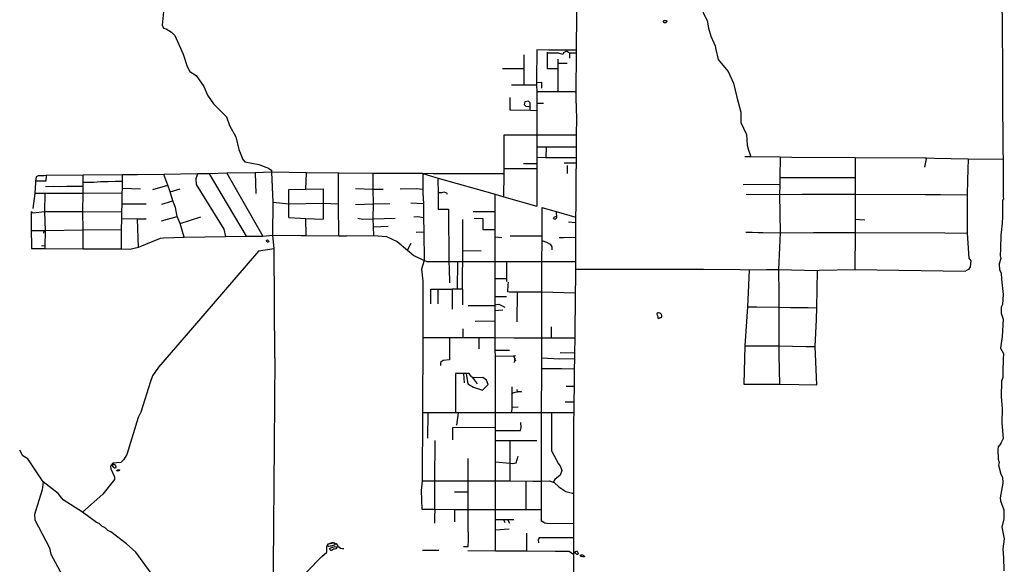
# Model space of a CAD drawing. Header units: millimetres. Extents: x 35 to 72953, y -43 to 70184.
# Tile 3 of 204: x 35 to 10549, y 7882 to 13694. Entities that reach past the tile are written whole.
import ezdxf

# ---------------------------------------------------------------- set-up
doc = ezdxf.new("R2010")
doc.units = ezdxf.units.MM
doc.layers.add('roads_3', color=3, linetype='Continuous')
doc.layers.add('water', color=7, linetype='Continuous')

msp = doc.modelspace()

# ---------------------------------------------------------------- linework, layer by layer
at = {"layer": 'roads_3'}
for points in [[(7296.49, 14409.47), (7309.21, 14116.03), (7304.23, 13881.94), (7332.47, 13767.26), (7375.88, 13685.91), (7389.95, 13604.74), (7413.82, 13518.67), (7461.62, 13413.59), (7470.12, 13377.32), (7495.17, 13270.19), (7543.17, 13208), (7600.88, 13141.03), (7658.55, 13016.86), (7692, 12868.7), (7735.34, 12706.32), (7735.09, 12597.03), (7763.45, 12534.89), (7797.1, 12467.98), (7802.22, 12353.24), (7816.35, 12300.78), (7834.93, 12252.96), (7840.36, 12233.44)], [(10513.44, 14460.9), (10526.75, 13663.13), (10528.48, 13115.88), (10529.3, 12913.48), (10533.62, 12291.64), (10535.62, 12206.06), (10538.5, 11804.13), (10539.39, 11781.41), (10530.78, 11769.01), (10531.18, 11593.32), (10528.01, 11520.84), (10514.32, 11424.32), (10512.76, 11399.6), (10508.88, 11251.64), (10506.27, 11175.49), (10513.85, 11144.99), (10495.9, 11089.05), (10498.41, 11025.65), (10516.1, 10992.58), (10518.51, 10926.51), (10538.57, 10761.31), (10528.16, 10654.7), (10515.46, 10626.79), (10515.32, 10560.73), (10535.59, 10499.73), (10527.57, 10314.3), (10509.57, 10189.86), (10539.95, 10131.38), (10537.27, 10066.1), (10532.59, 9943.74), (10535, 9875.57), (10519.82, 9836.8), (10514.29, 9669.33), (10526.69, 9542.94), (10523.83, 9390.09), (10536.15, 9224.91), (10511.69, 9174.08), (10510.64, 9171.31), (10484.14, 9137.01), (10478.51, 9107.98), (10484.34, 9004.44), (10493.81, 8970.05), (10487.98, 8938.37), (10511.59, 8842.88), (10528.81, 8813.7), (10535.11, 8749.95), (10534.92, 8749.5), (10504, 8590.28), (10508, 8558.24), (10542.93, 8462.07), (10544.53, 8366.08), (10524.05, 8277.22), (10549.21, 8155.24), (10533.79, 8048.53), (10536.23, 7992.66), (10537.27, 7990.78), (10538.81, 7958.07), (10545.03, 7814.08)], [(5951.75, 7793.94), (5952.31, 7987.03), (5952.56, 8165.82), (5952.74, 8315.46), (5952.82, 8387.07), (5953.05, 8632.7), (5953.95, 9422.24), (5954.89, 9499.16), (5956.31, 9613.21), (5958.32, 9777.81), (5960.57, 9965.91), (5961.87, 10072.98), (5962.69, 10136.05), (5964.69, 10298.77), (5970.59, 10779.37), (5972.48, 10932.44), (5973.76, 11032.53), (5973.96, 11111.23), (5974.7, 11373.38), (5974.87, 11442.65), (5975.16, 11526.12), (5975.29, 11578.99), (5975.31, 11586.31), (5976.26, 11704.47), (5977.64, 11881.59), (5978.89, 12045.64), (5979.85, 12163.58), (5980.26, 12218.89), (5981.12, 12335.6), (5982.1, 12464.85), (5983.47, 12640.31), (5976.45, 12856.25), (5976.99, 12922.76), (5980.65, 13337.42), (5980.92, 13369.23), (5987.84, 14149.12)], [(1569.74, 13778.4), (1556.58, 13636.11), (1569.23, 13603.04), (1597.15, 13595.43), (1655.38, 13559.68), (1690.87, 13526.54), (1779.2, 13325.55), (1824.51, 13193.4), (1852.3, 13140.01), (1918.26, 13099.14), (2001.74, 12979.52), (2039.52, 12887.96), (2102.79, 12796.34), (2242.1, 12658.72), (2274.78, 12564.63), (2343.07, 12442.51), (2373.18, 12307.86), (2416.03, 12203.54), (2438.79, 12175.54), (2588.53, 12147.19), (2690.09, 12108.78), (2728.07, 12085.84)], [(5555.51, 13370.28), (5555.18, 13052.38), (5555.11, 13021.79), (5555.06, 13004.61), (5555.13, 12994.96), (5555.8, 12923.47), (5555.98, 12803.87), (5556.06, 12722.62), (5556.36, 12465.35), (5556.51, 12336.21), (5556.7, 12224.81), (5556.81, 12154.65), (5556.87, 12102.11), (5556.92, 12046.91), (5557.39, 11704.84)], [(5980.92, 13369.23), (5686.05, 13369.96), (5555.51, 13370.28)], [(5980.65, 13337.42), (5916.37, 13337.58), (5904.76, 13337.61), (5873.76, 13356.97), (5842.76, 13341.53), (5834.97, 13322.26), (5788.47, 13337.89), (5699.84, 13338.11), (5672.19, 13338.18)], [(5421.57, 12995.19), (5420.71, 13066.91), (5420.49, 13169), (5420.12, 13319.52)], [(5784.18, 13168.09), (5735.76, 13168.21), (5671.76, 13168.37), (5672.19, 13338.18), (5672.2, 13345.83)], [(5783.58, 12923.12), (5783.89, 13048.49), (5784.18, 13168.09), (5784.25, 13195.13), (5784.33, 13226.17), (5784.44, 13272.28)], [(5904.76, 13337.61), (5904.63, 13283.51)], [(5420.49, 13169), (5191.03, 13169.57)], [(5881.27, 13225.71), (5784.33, 13226.17)], [(5555.13, 12994.96), (5421.57, 12995.19), (5343.98, 12995.27), (5286.96, 12995.42)], [(5555.11, 13021.79), (5605.43, 13025.76), (5605.27, 12964.02)], [(5556.06, 12722.62), (5484.51, 12723.9), (5279.11, 12727.75), (5272.03, 12727.87), (5271.62, 12864.55)], [(5976.99, 12922.76), (5783.58, 12923.12), (5716.75, 12923.18), (5594.13, 12923.37), (5555.8, 12923.47)], [(5473.01, 12767.61), (5484.61, 12764.92), (5484.72, 12806.15), (5469.28, 12825.48), (5430.47, 12817.81), (5422.65, 12787.02), (5438.09, 12771.46), (5473.01, 12767.61)], [(5484.51, 12723.9), (5484.61, 12764.92)], [(5555.98, 12803.87), (5627.62, 12803.91)], [(5205.04, 11804.71), (5206.5, 12048.01), (5206.83, 12102.54), (5208.98, 12465.78)], [(5208.98, 12465.78), (5556.36, 12465.35), (5612.43, 12465.32), (5982.1, 12464.85)], [(5556.51, 12336.21), (5616.93, 12336.17), (5657.33, 12336.07), (5769.1, 12335.9), (5981.12, 12335.6)], [(5657.33, 12336.07), (5653.36, 12220.8)], [(5980.26, 12218.89), (5653.36, 12220.8), (5556.7, 12224.81)], [(7777.59, 12234.36), (7840.36, 12233.44), (8156.03, 12228.63), (8281.67, 12227.57), (8956.06, 12222.1), (9698.79, 12218.42), (9718.14, 12218.26), (9800.45, 12216.76), (10162.65, 12209.92), (10535.62, 12206.06)], [(8156.03, 12228.63), (8152.8, 12008.83), (8151.68, 11933.57), (8150.22, 11829.82), (8154.59, 11420.8), (8151.4, 11341.22), (8138.71, 11029.67), (8138.78, 11018.91), (8141.44, 10773.94), (8143.09, 10625.85), (8139.8, 10211.74), (8141.47, 10115.08), (8146.73, 9805.37)], [(8956.06, 12222.1), (8957.2, 12008.17), (8957.31, 11974.69), (8958.05, 11833.48), (8956.09, 11583.08), (8955.96, 11565.79), (8954.8, 11422.03), (8954.04, 11028.31)], [(9718.14, 12218.26), (9716.14, 12209.4), (9695.28, 12118.66)], [(10162.65, 12209.92), (10157.65, 11979.82), (10154.32, 11826.3), (10153.58, 11417.4), (10170.96, 11148.13), (10191.2, 11120.15), (10183.43, 11056.65), (10165.62, 11026.21), (10138.59, 11012.74)], [(5556.87, 12102.11), (5206.83, 12102.54)], [(5556.81, 12154.65), (5414.83, 12155)], [(5979.85, 12163.58), (5849.95, 12162.68)], [(5883.56, 12050.75), (5883.77, 12136.21)], [(211.29, 12018.2), (209.97, 12017.76), (205.01, 11969.78), (203.26, 11953.16), (198.02, 11843.44), (197.25, 11837.57), (176.46, 11677.13)], [(5206.5, 12048.01), (4450.06, 12050.28), (4338.39, 12050.69), (3807.57, 12052.2), (3446.67, 12055.83), (3439.22, 12055.85), (3096.26, 12059.33), (2728.02, 12065.56), (2550.24, 12058.4), (2245.41, 12056.71), (2057.43, 12049.7), (1933.01, 12050.06), (1574.83, 12043.44), (1294.25, 12039.37), (1132.72, 12037.07), (713.66, 12035.76), (317.43, 12029.3), (294.49, 12028.81), (261.92, 12027.36), (232.74, 12025.78), (211.29, 12018.2)], [(317.43, 12029.3), (314.14, 11970.56)], [(711.42, 11248.32), (711.91, 11446.51), (707.5, 11647.16), (713.08, 11840.23), (713.3, 11913.5), (713.43, 11958.06), (713.66, 12035.76)], [(1120.41, 11249.67), (1123.54, 11450.4), (1123.89, 11569.78), (1124.11, 11643.38), (1129.45, 11724.72), (1129.69, 11841.55), (1132.3, 11892.31), (1132.51, 11965.47), (1132.72, 12037.07)], [(1791.36, 11374.75), (1748.54, 11519.64), (1715.8, 11593.44), (1698.23, 11690.04), (1670.49, 11761.17), (1640.37, 11855.25), (1617.64, 11929.03), (1574.83, 12043.44)], [(1933.01, 12050.06), (1915.02, 11996.79), (1919.94, 11935.81), (2213.22, 11457.35), (2233.3, 11378.59)], [(2057.43, 12049.7), (2454.32, 11382.96)], [(2245.41, 12056.71), (2632.1, 11385.01)], [(2550.24, 12058.4), (2554.62, 11837.37)], [(2757.84, 10086.78), (2751.05, 11247.57), (2738.81, 11394.91), (2739.78, 11745.4), (2728.02, 12065.56), (2728.07, 12085.84)], [(3090.69, 11886.65), (3096.26, 12059.33)], [(3442.32, 11387.78), (3438.24, 11728.19), (3439.22, 12055.85)], [(3815.81, 11391.76), (3812.18, 11483.55), (3808.73, 11569.58), (3811.71, 11729.63), (3809.67, 11884.6), (3807.57, 12052.2)], [(4338.39, 12050.69), (4337.95, 11885.53), (4340.58, 11844.18), (4347.66, 11733.09), (4347.26, 11583.23), (4351.87, 11430.81), (4355.51, 11124.76)], [(4338.39, 12050.69), (4478, 12011.08), (4503.18, 12003.92), (5111.93, 11831.1), (5205.04, 11804.71)], [(4503.18, 12003.92), (4500.76, 11979.1), (4502.03, 11850.63), (4503.73, 11669.84)], [(8152.8, 12008.83), (8334.24, 12008.65), (8957.2, 12008.17)], [(314.14, 11970.56), (205.01, 11969.78)], [(713.3, 11913.5), (665.43, 11912.53), (607.28, 11913.82), (538.37, 11914.02), (472.75, 11911), (397.33, 11912.23), (310.65, 11908.83)], [(1132.51, 11965.47), (1057.56, 11967.13), (980.51, 11963.03), (899.04, 11961.83), (826.24, 11957.73), (768.09, 11957.9), (713.43, 11958.06)], [(1325.43, 11886.65), (1132.3, 11892.31)], [(1457.49, 11881.17), (1617.64, 11929.03)], [(1640.37, 11855.25), (1747.14, 11887.98)], [(2910.36, 11880.61), (3090.69, 11886.65), (3276.67, 11887.03)], [(3276.67, 11887.03), (3275.69, 11736.28), (3276.65, 11566.02)], [(3621.64, 11892.75), (3809.67, 11884.6), (3916.34, 11884.31)], [(4096.67, 11888.82), (4271.89, 11893.35), (4337.95, 11885.53)], [(8151.68, 11933.57), (7761.14, 11931.79)], [(1129.69, 11841.55), (713.08, 11840.23), (306.66, 11838.79), (197.25, 11837.57)], [(303.63, 11645.82), (306.66, 11838.79)], [(2909.54, 11581.11), (2909.95, 11729.64), (2910.36, 11880.61)], [(4502.03, 11850.63), (4546.12, 11851.4), (4562.18, 11856.57), (4580.86, 11851.31), (4591.51, 11846.07), (4599.5, 11832.86)], [(5116.44, 8027.58), (5116.24, 8246.61), (5116.06, 8361.66), (5115.95, 8467.3), (5115.58, 8771.57), (5115.34, 8973.86), (5114.98, 9204.19), (5114.87, 9310.38), (5114.86, 9342.08), (5114.69, 9498.6), (5113.96, 10103.48), (5113.84, 10166.21), (5113.71, 10300.67), (5113.49, 10475.47), (5113.4, 10590.86), (5113.34, 10638.52), (5113.27, 10651.71), (5113.26, 10685.08), (5113.21, 10739.06), (5112.95, 10933.04), (5112.74, 11110.61), (5112.47, 11377.3), (5112.45, 11404.02), (5112.38, 11451.35), (5112.11, 11644.33), (5112.1, 11675.37), (5111.93, 11831.1)], [(5205.04, 11804.71), (5557.39, 11704.84)], [(7792.06, 11830.41), (8150.22, 11829.82), (8391.71, 11830.95), (8958.05, 11833.48), (9704.77, 11829.67), (9867.33, 11828.45), (10154.32, 11826.3)], [(1385.95, 11726.52), (1129.45, 11724.72)], [(1551.06, 11726.05), (1670.49, 11761.17)], [(2739.78, 11745.4), (2909.95, 11729.64), (3275.69, 11736.28), (3438.24, 11728.19)], [(3621.08, 11722.49), (3811.71, 11729.63), (3987.02, 11731.6)], [(4210.5, 11738.66), (4347.66, 11733.09)], [(5609.46, 11690.08), (5608.89, 11385.03), (5608.78, 11338.48), (5608.3, 11110.92), (5607.69, 10787.92), (5607, 10475.12), (5606.38, 10299.54), (5605.9, 10145.25), (5605.65, 10082.29), (5605.27, 9968.9), (5603.72, 9498.92)], [(5609.46, 11690.08), (5764.09, 11646.24), (5849.27, 11622.09), (5975.31, 11586.31)], [(158.43, 11646.03), (179.07, 11633.44), (303.63, 11645.82), (707.5, 11647.16), (1124.11, 11643.38)], [(158.43, 11646.03), (158.85, 11440.75), (159.24, 11287.89), (159.32, 11251.64)], [(310.66, 11440.07), (303.63, 11645.82)], [(1385.49, 11566.46), (1294.01, 11566.73), (1123.89, 11569.78)], [(1303.33, 11266.98), (1294.01, 11566.73)], [(1547.99, 11545.71), (1715.8, 11593.44)], [(1748.54, 11519.64), (1969.74, 11590.17)], [(2909.54, 11581.11), (3032.72, 11574.67), (3089.83, 11571.63), (3276.65, 11566.02)], [(3094.34, 11391.27), (3089.83, 11571.63)], [(3646.08, 11575.11), (3699.49, 11564.88), (3808.73, 11569.58), (4044.96, 11576.49)], [(4243.15, 11591.15), (4286.3, 11593.59), (4347.26, 11583.23)], [(4503.73, 11669.84), (4517.99, 11670.02), (4613.15, 11671.1), (4613.23, 11666)], [(4613.23, 11666), (4618.5, 11110.33), (4619.17, 11040.16), (4625.09, 10884.52)], [(5112.11, 11644.33), (4878.84, 11644.92)], [(5112.38, 11451.35), (4982.47, 11451.68), (4982.78, 11570.28), (4886.86, 11570.53)], [(5759.04, 11592.16), (5765.95, 11597.24), (5766.3, 11588.04), (5766.56, 11579.51), (5763.81, 11573.09), (5756.24, 11565.9), (5750.1, 11563.81), (5742.93, 11565.6), (5737.74, 11567.94), (5736.06, 11575.15), (5738.15, 11581.24), (5742.6, 11585), (5750.16, 11588.42), (5759.04, 11592.16)], [(5764.09, 11646.24), (5763.66, 11625.63), (5765.95, 11597.24)], [(3812.18, 11483.55), (3967.98, 11491.56)], [(4764.93, 10817.65), (4765.01, 10993.89), (4765.12, 11110.39), (4765.24, 11229.66), (4765.35, 11345.27), (4765.62, 11562.19)], [(5975.16, 11526.12), (5896.73, 11531.97)], [(8955.96, 11565.79), (9002.59, 11561.59), (9058.28, 11557.48)], [(1123.54, 11450.4), (711.91, 11446.51), (310.66, 11440.07), (291.02, 11440.13), (158.85, 11440.75)], [(159.32, 11251.64), (198.97, 11251.86), (296.5, 11252.34), (304.99, 11252.09), (711.42, 11248.32), (1120.41, 11249.67), (1211.87, 11244.41), (1303.33, 11266.98), (1537.27, 11362.85), (1570.41, 11364.41), (1791.36, 11374.75), (2233.3, 11378.59), (2454.32, 11382.96), (2632.1, 11385.01), (2738.81, 11394.91), (3037.51, 11391.87), (3094.34, 11391.27), (3442.32, 11387.78), (3527.38, 11388.66), (3815.81, 11391.76), (3950.41, 11381.21), (4064.6, 11327.59), (4174.91, 11234.85), (4244.8, 11176.03), (4355.51, 11124.76)], [(291.02, 11440.13), (290.56, 11414.3)], [(305.73, 11277.69), (310.66, 11440.07)], [(4268.02, 11426.04), (4351.87, 11430.81)], [(5112.47, 11377.3), (5182.6, 11370.03)], [(5608.89, 11385.03), (5272.6, 11382.88)], [(5795.69, 11370.05), (5842.61, 11370.93), (5974.7, 11373.38)], [(7788.87, 11426.61), (7857.88, 11425.57), (7920.66, 11424.54), (7969.47, 11423.77), (8154.59, 11420.8), (8510.14, 11421.34), (8954.8, 11422.03), (9915.48, 11418.34), (10153.58, 11417.4)], [(305.73, 11277.69), (266.74, 11279.03)], [(304.99, 11252.09), (305.73, 11277.69)], [(4174.91, 11234.85), (4216.83, 11307.57)], [(5608.78, 11338.48), (5658.96, 11321.4), (5698.74, 11298.68), (5715.76, 11268.49), (5717.56, 11236.34)], [(2751.05, 11247.57), (2585.86, 11225.19), (1878.46, 10404.28), (1518.09, 9986.1), (1451.73, 9894.84), (1432.39, 9833.93), (1328.7, 9506.69), (1298.03, 9448.36), (1180.08, 9054.99), (1144.4, 8996.68), (1116.37, 8968.83), (1029.94, 8961.43), (1004.45, 8931.02), (1006.91, 8900.53), (1047.36, 8816.62), (1047.27, 8786.14), (922.35, 8628.99), (705.91, 8439.09)], [(4765.24, 11229.66), (4961.6, 11226.27)], [(4355.51, 11124.76), (4353.52, 11123.65), (4325.34, 11032.28), (4340.2, 10905.21), (4339.2, 10302.44), (4337.75, 9498.16), (4333.97, 8772.58), (4321.14, 8670.86), (4329.12, 8469.55)], [(4387.38, 11110.15), (4353.52, 11123.65)], [(5973.96, 11111.23), (5608.3, 11110.92), (5232.74, 11110.64), (5190.91, 11110.64), (5112.74, 11110.61), (4985, 11110.49), (4879.07, 11110.43), (4839.14, 11110.42), (4765.12, 11110.39), (4717.91, 11110.4), (4711.4, 11110.42), (4618.5, 11110.33), (4387.38, 11110.15)], [(4711.4, 11110.42), (4707.25, 10817.8)], [(5232.74, 11110.64), (5232.29, 10933.07), (5232.2, 10898.93)], [(5973.76, 11032.53), (6037.96, 11032.49), (6358.3, 11032.15), (7335.65, 11031.17), (7728.95, 11026.38), (7823.74, 11025.17), (8007.28, 11027.74), (8135.31, 11029.56), (8138.71, 11029.67), (8555.23, 11018.88), (8573.83, 11019.28), (8954.04, 11028.31), (10130.08, 11008.44), (10138.59, 11012.74)], [(7823.74, 11025.17), (7812.43, 10782.33), (7805.28, 10628.94), (7776.58, 10215), (7768.28, 9806.01)], [(8547.91, 9798.83), (8530.96, 10206), (8541.98, 10493.61), (8546.89, 10620.08), (8555.23, 11018.88)], [(5112.95, 10933.04), (5201.13, 10933.15), (5232.29, 10933.07)], [(5251.16, 10892.23), (5248.44, 10863.08), (5242.98, 10794.26), (5266.67, 10788.44), (5349.37, 10788.34), (5607.69, 10787.92), (5970.59, 10779.37)], [(4425.39, 10660.91), (4425.8, 10819.86), (4492.65, 10819.69), (4501.33, 10819.55), (4653.9, 10817.94)], [(4501.33, 10819.55), (4500.92, 10660.71)], [(4653.9, 10817.94), (4653.35, 10604.9)], [(4764.93, 10817.65), (4707.25, 10817.8), (4653.9, 10817.94)], [(4764.93, 10817.65), (4764.79, 10652.05)], [(5113.21, 10739.06), (5234.82, 10738.75)], [(5348.57, 10468.56), (5349.37, 10788.34)], [(5113.34, 10638.52), (4825.38, 10641.48), (4824.43, 10639.04)], [(5113.27, 10651.71), (5125.65, 10653.35), (5152.09, 10656.94), (5215.94, 10627.62)], [(7805.28, 10628.94), (7905.17, 10628.05), (8143.09, 10625.85), (8265.82, 10624.14), (8453.89, 10621.39), (8546.89, 10620.08)], [(5113.4, 10590.86), (5149.1, 10593.1), (5194.52, 10595.98)], [(5113.49, 10475.47), (4898.87, 10473.14)], [(5714.2, 10299.27), (5715.15, 10414.99)], [(4772.01, 10301.43), (4772.15, 10394.32), (4770.17, 10396.43)], [(4339.2, 10302.44), (4624.05, 10301.81), (4772.01, 10301.43), (4938.47, 10301.12), (5113.71, 10300.67), (5313.02, 10300.16), (5363.25, 10300.04), (5468.24, 10299.78), (5507.43, 10299.68), (5606.38, 10299.54), (5714.2, 10299.27), (5964.69, 10298.77)], [(4624.05, 10301.81), (4624.29, 10063.05), (4555.82, 10057.36), (4529.42, 10036.47), (4529.34, 10005)], [(4938.47, 10301.12), (4939.1, 10181.07)], [(7776.58, 10215), (8096.93, 10212.17), (8139.8, 10211.74), (8432.49, 10207.43), (8530.96, 10206)], [(5113.84, 10166.21), (5263.5, 10168.27)], [(5113.96, 10103.48), (5302.62, 10108.1), (5330.01, 10108.8)], [(5302.62, 10108.1), (5315.71, 10092.21), (5319.24, 10072.14), (5319.22, 10062.72), (5319.18, 10047.2), (5311.97, 10033.03)], [(5962.69, 10136.05), (5807.75, 10138.98)], [(2757.84, 10086.78), (2750.84, 9161.47), (2737.75, 7434.33), (2737.32, 7381.68), (2734.77, 6495.16), (2683.86, 6462.27), (2567.02, 6460.04), (2340.93, 6440.39), (2292.75, 6468.46), (2247.01, 6461.05)], [(5319.22, 10062.72), (5333.46, 10055.48)], [(5319.24, 10072.14), (5333.51, 10076.76)], [(5961.87, 10072.98), (5803.9, 10070.71), (5605.65, 10082.29)], [(4803.88, 9918.16), (4821.25, 9807.83), (4879.13, 9770.99), (4976.51, 9741.92), (5037.28, 9801.95), (5018.98, 9846.56), (4979.49, 9875.48), (4887.32, 9870.5), (4866.76, 9877.98), (4858.36, 9881), (4834.75, 9917.75), (4803.88, 9918.16), (4774.14, 9918.13), (4689.82, 9918.23), (4689.68, 9498.35)], [(4774.14, 9918.13), (4781.81, 9818.35)], [(5960.57, 9965.91), (5824.61, 9968.79), (5605.27, 9968.9)], [(4866.76, 9877.98), (4918.79, 9807.58)], [(5958.32, 9777.81), (5868.81, 9780.58)], [(7768.28, 9806.01), (8146.73, 9805.37), (8353.79, 9801.03), (8548, 9797.06), (8547.91, 9798.83)], [(5291.02, 9774.26), (5290.79, 9719.4), (5290.43, 9691.13), (5288.49, 9557.13), (5287.68, 9498.71)], [(5290.43, 9691.13), (5296.03, 9703.09), (5303.32, 9710.94), (5324.49, 9719.2), (5350.85, 9724.01), (5360.77, 9725.76), (5391.55, 9726.35), (5390.96, 9717.26)], [(5350.85, 9724.01), (5348.08, 9748.07)], [(5956.31, 9613.21), (5860.55, 9610.79)], [(5954.89, 9499.16), (5713.07, 9498.98), (5603.72, 9498.92), (5510.81, 9498.82), (5287.68, 9498.71), (5230.17, 9498.64), (5114.69, 9498.6), (4718.1, 9498.39), (4689.68, 9498.35), (4393.94, 9498.23), (4337.75, 9498.16)], [(4393.94, 9498.23), (4390.49, 9227.12)], [(4718.1, 9498.39), (4700.86, 9367.2)], [(5356.76, 9558.06), (5288.49, 9557.13)], [(5603.72, 9498.92), (5602.95, 8770.9), (5602.57, 8465.74), (5602.49, 8358), (5602.44, 8339.05)], [(5713.07, 9498.98), (5712.06, 9091.85), (5787.74, 8955.66), (5807.89, 8932.89), (5822.97, 8882.53), (5807.65, 8834.68), (5749.36, 8786.94), (5732.29, 8759.82)], [(5114.87, 9310.38), (5312.79, 9310.44), (5383.52, 9309.59), (5390.31, 9343.16), (5387.13, 9393.6)], [(5114.86, 9342.08), (4655.37, 9339.94), (4656.64, 9209.47)], [(4466.99, 8469.19), (4466.76, 8742.97), (4467.02, 8772.46), (4470.41, 9204.63)], [(5114.98, 9204.19), (5269.28, 9203.8), (5496.75, 9203.23), (5557.94, 9203.08)], [(5269.28, 9203.8), (5268.66, 8959.62), (5268.19, 8771.4)], [(1438.07, 7786.73), (1276.09, 8010.77), (1174.83, 8099.97), (1007.48, 8227.49), (974.57, 8242.77), (944.15, 8273.34), (916.24, 8286.17), (883.38, 8319.19), (855.45, 8326.92), (705.91, 8439.09), (500.43, 8571.83), (444.73, 8638.06), (285.13, 8762.91), (123.26, 9007.25), (67.45, 9040.45), (34.58, 9098.86)], [(4823.62, 8227.07), (4823.67, 8468.16), (4823.77, 8653.27), (4823.98, 8771.98), (4824.41, 9012.29)], [(5115.34, 8973.86), (5268.66, 8959.62), (5301.33, 8956.54), (5335.25, 8966.54), (5359.13, 9037.2)], [(285.13, 8762.91), (274.67, 8676.59), (239.29, 8563.52), (192.67, 8415.24), (195.04, 8356.82), (354.22, 8059.17), (360.91, 8022.46), (366.67, 7990.52), (629.55, 7502.02), (634.47, 7471.52), (669.88, 7408.01), (750.86, 7290.83), (760.71, 7207), (806.14, 7110.32), (808.6, 7079.83), (831.27, 7016.36), (854.03, 6985.81), (980.3, 6723.74), (1028.19, 6596.68), (1068.62, 6533.05), (1071.01, 6477.07), (1058.2, 6426.34)], [(4333.97, 8772.58), (4467.02, 8772.46), (4823.98, 8771.98), (5115.58, 8771.57), (5268.19, 8771.4), (5515.51, 8771), (5602.95, 8770.9), (5688.51, 8774.45), (5732.29, 8759.82), (5741.64, 8756.7), (5792.13, 8708.69), (5865.48, 8658.18), (5936.36, 8642.82), (5953.05, 8632.7)], [(5441.84, 8466.26), (5441.54, 8760.55)], [(4823.77, 8653.27), (4678.62, 8653.31)], [(4329.12, 8469.55), (4395.98, 8469.37), (4466.99, 8469.19), (4677.01, 8468.53), (4823.67, 8468.16), (5115.95, 8467.3)], [(4466.99, 8469.19), (4464.87, 8380.3), (4465.85, 8322.65)], [(4677.01, 8468.53), (4679.03, 8336.07)], [(5115.95, 8467.3), (5441.84, 8466.26), (5563.85, 8465.84), (5597.56, 8465.76), (5602.57, 8465.74)], [(5116.06, 8361.66), (5202.37, 8360.34), (5244.2, 8359.68), (5312.76, 8358.73)], [(5202.37, 8360.34), (5214.56, 8327.16)], [(5244.2, 8359.68), (5263.65, 8322.16)], [(5952.74, 8315.46), (5663.11, 8315.84), (5642.63, 8321.1), (5623.95, 8331.68), (5610.66, 8342.13), (5602.49, 8358)], [(4823.62, 8227.07), (4823.77, 8139.61), (4818.97, 8069.57), (4774.38, 8067.36), (4774.39, 8069.69)], [(5261.03, 8256.11), (5116.24, 8246.61)], [(5449.52, 8025.52), (5449.05, 8216.06)], [(2748.12, 7394.4), (2780.62, 7432.33), (2798.64, 7493.24), (3262.33, 7966.94), (3313.26, 8012.47), (3315.97, 8070.88), (3331.35, 8101.32), (3387.19, 8111.37), (3415.12, 8103.64), (3432.8, 8075.66), (3460.7, 8052.64), (3483.54, 8050.03), (3496.86, 8049.77)], [(5581.71, 8166.3), (5569.94, 8145.26), (5574.68, 8111.11)], [(5952.56, 8165.82), (5680.77, 8166.16), (5581.71, 8166.3)], [(4334.4, 8032.36), (4511.56, 8031.24)], [(4821.88, 8029.33), (5116.44, 8027.58), (5449.52, 8025.52), (5754.55, 8023.65), (5901.59, 8022.74), (5952.31, 7987.03)]]:
    msp.add_lwpolyline(points, dxfattribs=at)
at = {"layer": 'water'}
for points in [[(6925.93, 13684.82), (6939.14, 13684.78), (6945.23, 13680.5), (6945.23, 13678.06), (6942.15, 13668.32), (6932.98, 13661.64), (6925.05, 13660.44), (6919.57, 13661.07), (6914.1, 13665.35), (6911.06, 13670.85), (6909.86, 13678.17), (6914.16, 13683.64), (6919.03, 13684.84), (6925.93, 13684.82)], [(2685.26, 11342.18), (2691.34, 11335.47), (2694.37, 11327.52), (2691.9, 11319.01), (2687.64, 11319.02), (2681.54, 11320.24), (2677.29, 11322.09), (2671.81, 11328.82), (2668.78, 11331.86), (2670.62, 11338.56), (2673.69, 11340.99), (2679.78, 11343.41), (2685.26, 11342.18)], [(6884.26, 10511.95), (6879.38, 10511.37), (6867.79, 10509.56), (6864.14, 10507.76), (6860.46, 10503.5), (6856.81, 10502.9), (6853.15, 10507.78), (6852.57, 10518.15), (6848.36, 10534.62), (6843.52, 10548.04), (6842.32, 10555.36), (6844.8, 10566.33), (6847.85, 10569.97), (6856.38, 10569.96), (6872.21, 10564.42), (6880.74, 10557.7), (6884.98, 10549.75), (6887.37, 10536.94), (6887.95, 10524.75), (6884.26, 10511.95)], [(1032.15, 8947.56), (1032.42, 8948.17), (1039.14, 8951.2), (1042.79, 8949.97), (1047.65, 8946.9), (1050.69, 8944.47), (1058.58, 8932.85), (1062.82, 8920.66), (1062.19, 8915.16), (1059.14, 8909.68), (1052.42, 8907.26), (1046.94, 8909.72), (1040.24, 8915.22), (1030.53, 8928.05), (1027.51, 8935.99), (1029.96, 8942.69), (1032.15, 8947.56)], [(1074.31, 8890.13), (1093.21, 8891.91), (1101.15, 8891.88), (1102.34, 8887.61), (1101.72, 8882.13), (1083.41, 8875.48), (1077.33, 8877.94), (1073.67, 8877.94), (1071.23, 8879.17), (1071.86, 8883.43), (1074.31, 8890.13)], [(3350.09, 8106.7), (3383.09, 8118.42), (3391, 8114.13), (3397.69, 8108.61), (3401.32, 8100.69), (3401.91, 8093.36), (3400.68, 8086.67), (3392.75, 8084.85), (3360.41, 8075.19), (3352.49, 8073.99), (3337.24, 8072.83), (3329.32, 8074.67), (3325.07, 8079.57), (3322.64, 8083.83), (3322.06, 8090.54), (3326.94, 8097.23), (3333.66, 8100.87), (3350.09, 8106.7)], [(3368.3, 8060.54), (3401.85, 8070.8), (3409.77, 8070.17), (3414.65, 8067.11), (3420.1, 8056.12), (3418.25, 8052.47), (3412.14, 8047.61), (3396.29, 8044.61), (3388.97, 8044.02), (3385.31, 8042.2), (3372.48, 8032.48), (3360.89, 8029.47), (3357.23, 8028.87), (3346.28, 8038.65), (3343.27, 8047.82), (3348.77, 8053.29), (3356.7, 8057.52), (3368.3, 8060.54)], [(5980.24, 7988.98), (5973.56, 7995.7), (5966.86, 8001.22), (5966.27, 8003.66), (5966.28, 8010.97), (5968.13, 8015.85), (5971.79, 8020.09), (5974.85, 8022.52), (5981.56, 8023.73), (5981.61, 8023.69), (5987.04, 8020.67), (5991.28, 8015.16), (5994.93, 8009.66), (5995.53, 8004.78), (5997.34, 7999.29), (5995.49, 7991.98), (5993.64, 7988.33), (5989.38, 7987.73), (5985.72, 7987.75), (5980.24, 7988.98)], [(6029.55, 7966.89), (6024.69, 7968.73), (6019.83, 7977.28), (6023.5, 7982.16), (6027.77, 7983.37), (6037.53, 7983.33), (6046.05, 7982.69), (6051.53, 7979.63), (6057.01, 7976.58), (6064.91, 7969.84), (6064.9, 7965.57), (6063.06, 7962.53), (6056.98, 7961.34), (6048.44, 7963.19), (6033.21, 7966.88), (6029.55, 7966.89)]]:
    msp.add_lwpolyline(points, close=True, dxfattribs=at)

doc.saveas('drawing.dxf')
